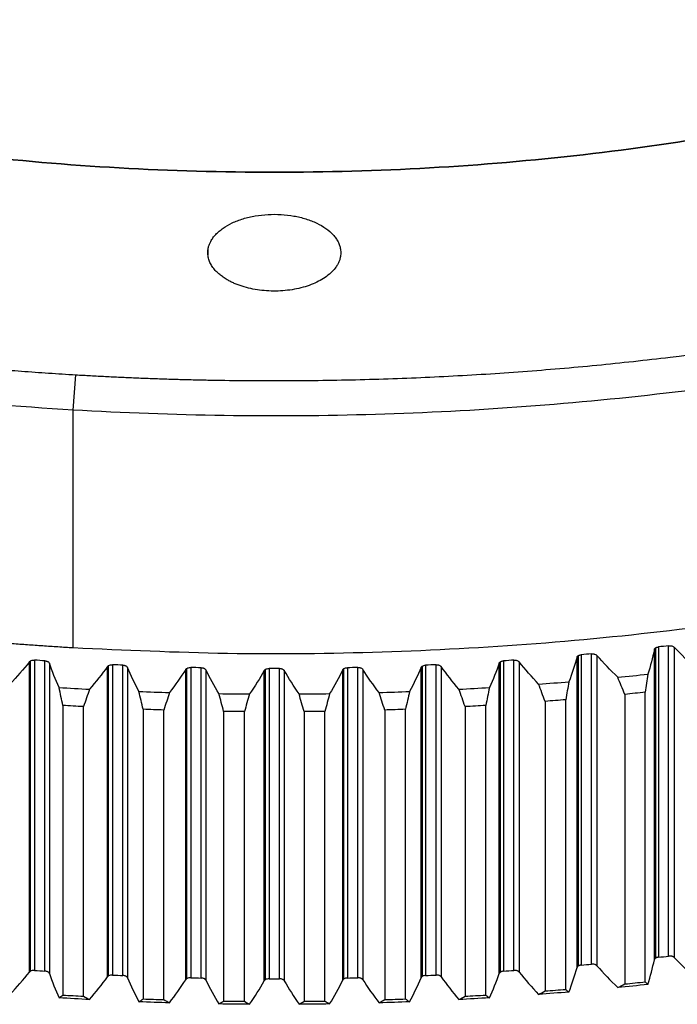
# Model space of a CAD drawing. Header units: millimetres. Extents: x 4624 to 7637, y -669 to 1387.
# Tile 63 of 84: x 7175 to 7227, y 71 to 148. Entities that reach past the tile are written whole.
import ezdxf

# ---------------------------------------------------------------- set-up
doc = ezdxf.new("R2010")
doc.units = ezdxf.units.MM

msp = doc.modelspace()

# ---------------------------------------------------------------- linework, layer by layer
at = {"color": 7, "linetype": 'Continuous', "lineweight": 25}
for p, q in [((7190.333, 129.808), (7190.333, 130.298)), ((7179.676, 117.567), (7179.881, 120.349)), ((7179.676, 98.787), (7179.676, 117.567)), ((7225.671, 74.304), (7225.671, 98.801)), ((7225.876, 98.864), (7225.876, 74.368)), ((7226.688, 74.461), (7226.688, 98.957)), ((7227.113, 98.842), (7227.113, 74.346)), ((7219.455, 73.557), (7219.455, 98.053)), ((7219.564, 73.684), (7219.564, 98.181)), ((7219.785, 98.246), (7219.785, 73.749)), ((7220.603, 73.824), (7220.603, 98.32)), ((7221.02, 98.196), (7221.02, 73.7)), ((7225.56, 74.168), (7225.56, 98.664)), ((7176.225, 73.192), (7176.225, 97.688)), ((7176.302, 73.26), (7176.302, 97.756)), ((7176.633, 97.822), (7176.633, 73.326)), ((7177.455, 73.269), (7177.455, 97.766)), ((7177.798, 97.581), (7177.798, 73.084)), ((7182.387, 72.823), (7182.387, 97.32)), ((7182.471, 72.899), (7182.471, 97.396)), ((7182.786, 97.463), (7182.786, 72.966)), ((7183.611, 72.929), (7183.611, 97.425)), ((7183.966, 97.248), (7183.966, 72.752)), ((7188.659, 72.679), (7188.659, 97.176)), ((7188.959, 97.243), (7188.959, 72.747)), ((7189.786, 72.728), (7189.786, 97.224)), ((7195.142, 97.163), (7195.142, 72.667)), ((7195.97, 72.667), (7195.97, 97.163)), ((7201.326, 97.224), (7201.326, 72.728)), ((7202.153, 72.747), (7202.153, 97.243)), ((7207.145, 72.752), (7207.145, 97.248)), ((7207.248, 72.862), (7207.248, 97.358)), ((7207.5, 97.425), (7207.5, 72.929)), ((7208.326, 72.966), (7208.326, 97.463)), ((7208.724, 97.32), (7208.724, 72.823)), ((7213.314, 73.084), (7213.314, 97.581)), ((7213.42, 73.203), (7213.42, 97.7)), ((7213.657, 97.766), (7213.657, 73.269)), ((7214.479, 73.326), (7214.479, 97.822)), ((7214.887, 97.688), (7214.887, 73.192)), ((7188.57, 72.595), (7188.57, 97.091)), ((7190.153, 97.055), (7190.153, 72.559)), ((7194.764, 72.507), (7194.764, 97.003)), ((7194.858, 72.6), (7194.858, 97.096)), ((7196.348, 97.003), (7196.348, 72.507)), ((7200.959, 72.559), (7200.959, 97.055)), ((7201.057, 72.66), (7201.057, 97.157)), ((7202.542, 97.091), (7202.542, 72.595)), ((7223.227, 95.123), (7223.227, 72.26)), ((7224.842, 72.427), (7224.842, 95.29)), ((7178.861, 94.247), (7178.861, 71.384)), ((7180.493, 71.291), (7180.493, 94.154)), ((7210.618, 94.154), (7210.618, 71.291)), ((7212.25, 71.384), (7212.25, 94.247)), ((7216.939, 94.567), (7216.939, 71.704)), ((7218.564, 71.834), (7218.564, 94.697)), ((7185.2, 93.94), (7185.2, 71.077)), ((7186.837, 71.021), (7186.837, 93.884)), ((7191.555, 93.777), (7191.555, 70.914)), ((7193.195, 70.896), (7193.195, 93.759)), ((7197.917, 93.759), (7197.917, 70.896)), ((7199.556, 70.914), (7199.556, 93.777)), ((7204.274, 93.884), (7204.274, 71.021)), ((7205.911, 71.077), (7205.911, 93.94))]:
    msp.add_line(p, q, dxfattribs=at)
for points, knots in [([(7211.231, 296.65), (7210.815, 296.674), (7209.982, 296.722), (7208.731, 296.787), (7207.48, 296.846), (7206.229, 296.9), (7204.976, 296.947), (7203.723, 296.989), (7202.469, 297.024), (7201.214, 297.054), (7199.959, 297.077), (7198.703, 297.095), (7197.446, 297.107), (7194.096, 297.123), (7188.652, 297.059), (7181.135, 296.757), (7173.651, 296.242), (7166.219, 295.516), (7158.857, 294.58), (7149.162, 293.056), (7137.305, 290.638), (7123.639, 286.948), (7110.667, 282.5), (7098.51, 277.341), (7087.29, 271.517), (7077.111, 265.088), (7068.074, 258.113), (7060.263, 250.661), (7053.757, 242.802), (7048.614, 234.614), (7044.889, 226.173), (7042.612, 217.563), (7041.812, 208.865), (7042.488, 200.164), (7044.642, 191.543), (7048.246, 183.085), (7053.272, 174.873), (7059.665, 166.983), (7067.37, 159.494), (7076.306, 152.476), (7086.394, 145.999), (7097.531, 140.122), (7109.613, 134.906), (7120.371, 131.148), (7129.327, 128.519), (7136.206, 126.739), (7143.228, 125.156), (7150.374, 123.774), (7157.628, 122.597), (7163.228, 121.857), (7167.103, 121.419), (7169.222, 121.197), (7171.346, 120.992), (7173.473, 120.805), (7175.605, 120.635), (7177.74, 120.481), (7179.167, 120.393), (7179.881, 120.349)], [0, 0, 0, 0, 0.0026045, 0.0052085, 0.0078122, 0.0104158, 0.0130193, 0.0156231, 0.0182273, 0.020832, 0.0234375, 0.0260438, 0.0286513, 0.0312599, 0.0468935, 0.0625168, 0.0781378, 0.0937737, 0.1094073, 0.1250306, 0.156278, 0.1875255, 0.218773, 0.2500204, 0.2812679, 0.3125153, 0.3437628, 0.3750102, 0.4062577, 0.4375052, 0.4687526, 0.5000001, 0.5312475, 0.562495, 0.5937425, 0.6249899, 0.6562374, 0.6874848, 0.7187323, 0.7499797, 0.7812272, 0.8124747, 0.8437221, 0.8749696, 0.8905906, 0.9062265, 0.92186, 0.9374833, 0.9531044, 0.9687402, 0.9732109, 0.9776784, 0.9821437, 0.9866077, 0.9910711, 0.9955349, 1, 1, 1, 1]), ([(7179.881, 120.349), (7180.272, 120.326), (7181.054, 120.281), (7182.228, 120.22), (7183.403, 120.163), (7184.578, 120.112), (7185.755, 120.066), (7186.932, 120.025), (7188.109, 119.989), (7189.288, 119.959), (7190.467, 119.934), (7193.218, 119.887), (7197.544, 119.871), (7203.438, 119.981), (7209.32, 120.221), (7215.183, 120.591), (7221.018, 121.091), (7228.745, 121.93), (7238.29, 123.299), (7249.492, 125.443), (7260.375, 128.078), (7270.877, 131.187), (7280.933, 134.753), (7290.486, 138.753), (7299.479, 143.165), (7307.859, 147.962), (7315.576, 153.117), (7322.586, 158.598), (7328.845, 164.374), (7334.319, 170.41), (7338.973, 176.671), (7342.783, 183.119), (7345.722, 189.717), (7347.777, 196.426), (7348.933, 203.206), (7349.185, 210.018), (7348.529, 216.82), (7346.972, 223.574), (7344.521, 230.238), (7341.191, 236.775), (7337.002, 243.144), (7332.816, 248.282), (7329.065, 252.271), (7326.054, 255.199), (7322.851, 258.058), (7319.461, 260.843), (7315.888, 263.551), (7312.886, 265.653), (7310.563, 267.194), (7308.987, 268.208), (7307.384, 269.206), (7305.757, 270.192), (7304.65, 270.836), (7304.097, 271.159)], [0, 0, 0, 0, 0.003125, 0.00625, 0.009374, 0.012499, 0.015623, 0.018749, 0.021874, 0.025, 0.028128, 0.031256, 0.046886, 0.06251, 0.078132, 0.093764, 0.109394, 0.125019, 0.156267, 0.187516, 0.218764, 0.250013, 0.281261, 0.312509, 0.343758, 0.375006, 0.406255, 0.437503, 0.468752, 0.5, 0.531249, 0.562497, 0.593745, 0.624994, 0.656242, 0.687491, 0.718739, 0.749988, 0.781236, 0.812485, 0.843733, 0.874982, 0.890603, 0.906236, 0.921865, 0.93749, 0.953112, 0.968744, 0.974999, 0.98125, 0.9875, 0.993749, 1, 1, 1, 1]), ([(7305.511, 270.342), (7311.143, 267.091), (7316.341, 263.59), (7325.748, 256.169), (7329.956, 252.249), (7337.285, 244.085), (7340.405, 239.84), (7345.483, 231.124), (7347.44, 226.653), (7350.147, 217.591), (7350.897, 213), (7351.169, 203.806), (7350.693, 199.203), (7348.525, 190.093), (7346.833, 185.586), (7342.275, 176.775), (7339.409, 172.471), (7332.569, 164.166), (7328.595, 160.166), (7319.634, 152.563), (7314.646, 148.961), (7303.775, 142.24), (7297.891, 139.121), (7285.366, 133.44), (7278.725, 130.878), (7264.841, 126.37), (7257.599, 124.425), (7242.683, 121.197), (7235.01, 119.914), (7219.415, 118.042), (7211.493, 117.453), (7195.585, 116.981), (7187.599, 117.098), (7179.676, 117.567)], [0, 0, 0, 0, 0.0625, 0.0625, 0.125, 0.125, 0.1875, 0.1875, 0.25, 0.25, 0.3125, 0.3125, 0.375, 0.375, 0.4375, 0.4375, 0.5, 0.5, 0.5625, 0.5625, 0.625, 0.625, 0.6875, 0.6875, 0.75, 0.75, 0.8125, 0.8125, 0.875, 0.875, 0.9375, 0.9375, 1, 1, 1, 1]), ([(7107.167, 157.474), (7107.431, 157.323), (7107.959, 157.02), (7108.759, 156.57), (7109.565, 156.125), (7110.378, 155.684), (7111.197, 155.248), (7112.023, 154.816), (7112.857, 154.387), (7113.696, 153.964), (7114.543, 153.544), (7115.396, 153.129), (7117.544, 152.102), (7121.063, 150.516), (7126.081, 148.476), (7131.267, 146.58), (7136.607, 144.834), (7142.09, 143.241), (7149.57, 141.327), (7159.212, 139.335), (7171.13, 137.611), (7183.284, 136.571), (7195.556, 136.223), (7207.828, 136.571), (7219.981, 137.611), (7231.9, 139.335), (7243.468, 141.724), (7254.575, 144.757), (7265.114, 148.403), (7274.982, 152.629), (7284.086, 157.392), (7292.337, 162.647), (7299.657, 168.345), (7305.973, 174.428), (7311.226, 180.84), (7315.366, 187.519), (7318.351, 194.399), (7320.154, 201.415), (7320.757, 208.5), (7320.154, 215.584), (7318.351, 222.6), (7315.366, 229.48), (7311.916, 235.046), (7308.6, 239.365), (7305.84, 242.529), (7302.815, 245.612), (7299.531, 248.606), (7295.997, 251.503), (7293.06, 253.676), (7290.876, 255.187), (7289.54, 256.081), (7288.179, 256.962), (7286.793, 257.83), (7285.384, 258.686), (7284.424, 259.245), (7283.944, 259.525)], [0, 0, 0, 0, 0.002843, 0.005685, 0.008527, 0.011368, 0.014209, 0.017049, 0.01989, 0.022731, 0.025573, 0.028416, 0.03126, 0.046886, 0.062517, 0.078143, 0.093774, 0.1094, 0.125031, 0.156278, 0.187526, 0.218773, 0.25002, 0.281268, 0.312515, 0.343763, 0.37501, 0.406258, 0.437505, 0.468753, 0.5, 0.531248, 0.562495, 0.593743, 0.62499, 0.656237, 0.687485, 0.718732, 0.74998, 0.781227, 0.812475, 0.843722, 0.87497, 0.890596, 0.906227, 0.921853, 0.937483, 0.95311, 0.96874, 0.973952, 0.979161, 0.984369, 0.989577, 0.994787, 1, 1, 1, 1]), ([(7283.944, 259.525), (7284.207, 259.373), (7284.731, 259.068), (7285.509, 258.607), (7286.28, 258.141), (7287.044, 257.672), (7287.8, 257.199), (7288.549, 256.722), (7289.291, 256.241), (7290.025, 255.756), (7290.752, 255.267), (7291.471, 254.775), (7293.25, 253.535), (7295.997, 251.503), (7299.531, 248.606), (7302.815, 245.613), (7305.84, 242.53), (7308.6, 239.365), (7311.915, 235.047), (7315.366, 229.48), (7318.351, 222.6), (7320.154, 215.584), (7320.757, 208.5), (7320.154, 201.415), (7318.351, 194.399), (7315.366, 187.519), (7311.226, 180.84), (7305.973, 174.428), (7299.657, 168.345), (7292.337, 162.647), (7284.086, 157.392), (7274.982, 152.629), (7265.114, 148.403), (7254.575, 144.757), (7243.468, 141.724), (7231.9, 139.335), (7219.981, 137.611), (7207.828, 136.571), (7195.556, 136.223), (7183.284, 136.571), (7171.13, 137.611), (7159.212, 139.335), (7149.57, 141.326), (7142.09, 143.24), (7136.608, 144.834), (7131.267, 146.58), (7126.082, 148.476), (7121.064, 150.516), (7117.3, 152.212), (7114.682, 153.472), (7113.134, 154.244), (7111.607, 155.029), (7110.104, 155.829), (7108.621, 156.643), (7107.652, 157.197), (7107.167, 157.474)], [0, 0, 0, 0, 0.0028432, 0.0056854, 0.0085269, 0.0113679, 0.0142086, 0.0170493, 0.0198901, 0.0227314, 0.0255733, 0.0284161, 0.0312599, 0.0468863, 0.0625168, 0.0781432, 0.0937737, 0.1094001, 0.1250306, 0.156278, 0.1875255, 0.218773, 0.2500204, 0.2812679, 0.3125153, 0.3437628, 0.3750103, 0.4062577, 0.4375052, 0.4687527, 0.5000001, 0.5312476, 0.562495, 0.5937425, 0.62499, 0.6562374, 0.6874849, 0.7187324, 0.7499798, 0.7812273, 0.8124747, 0.8437222, 0.8749697, 0.890596, 0.9062265, 0.9218529, 0.9374834, 0.9531098, 0.9687403, 0.973952, 0.9791611, 0.9843691, 0.9895773, 0.9947871, 1, 1, 1, 1]), ([(7350.955, 188.085), (7350.984, 187.375), (7351.108, 184.315), (7350.358, 178.909), (7348.689, 171.924), (7346.006, 165.039), (7342.414, 158.295), (7337.911, 151.735), (7332.532, 145.4), (7326.308, 139.327), (7319.278, 133.555), (7311.486, 128.12), (7302.978, 123.053), (7293.809, 118.388), (7284.033, 114.153), (7273.712, 110.374), (7262.909, 107.073), (7251.691, 104.272), (7240.127, 101.988), (7228.288, 100.235), (7216.247, 99.021), (7204.08, 98.367), (7191.854, 98.226), (7183.736, 98.6), (7179.676, 98.787)], [0, 0, 0, 0, 0.014197, 0.06114, 0.108083, 0.155026, 0.201969, 0.248912, 0.295855, 0.342798, 0.389741, 0.436684, 0.483627, 0.53057, 0.577513, 0.624456, 0.671399, 0.718342, 0.765285, 0.812228, 0.859171, 0.906114, 0.953057, 1, 1, 1, 1]), ([(7179.676, 117.567), (7170.871, 118.089), (7162.143, 119.046), (7145.095, 121.803), (7136.776, 123.602), (7120.787, 127.991), (7113.119, 130.58), (7098.655, 136.473), (7091.86, 139.777), (7085.601, 143.391)], [0, 0, 0, 0, 0.25, 0.25, 0.5, 0.5, 0.75, 0.75, 1, 1, 1, 1]), ([(7190.333, 130.298), (7190.341, 130.337), (7190.357, 130.416), (7190.39, 130.533), (7190.431, 130.65), (7190.48, 130.766), (7190.566, 130.937), (7190.706, 131.162), (7190.928, 131.43), (7191.195, 131.685), (7191.608, 132.003), (7192.221, 132.354), (7193.084, 132.684), (7194.043, 132.911), (7195.06, 133.025), (7196.095, 133.023), (7197.11, 132.903), (7198.066, 132.673), (7198.924, 132.338), (7199.654, 131.914), (7200.131, 131.498), (7200.422, 131.139), (7200.594, 130.858), (7200.717, 130.569), (7200.783, 130.307), (7200.807, 130.075), (7200.807, 129.877), (7200.788, 129.745), (7200.778, 129.679)], [0, 0, 0, 0, 0.01251, 0.025003, 0.0375, 0.05002, 0.062581, 0.093854, 0.125111, 0.156321, 0.187655, 0.250125, 0.312593, 0.375064, 0.437531, 0.500002, 0.56247, 0.62494, 0.687408, 0.749879, 0.812339, 0.843624, 0.874893, 0.906117, 0.937398, 0.958277, 0.979114, 1, 1, 1, 1]), ([(7191.844, 127.845), (7191.789, 127.877), (7191.681, 127.942), (7191.528, 128.043), (7191.382, 128.148), (7191.245, 128.257), (7191.052, 128.425), (7190.824, 128.66), (7190.599, 128.971), (7190.434, 129.294), (7190.344, 129.589), (7190.307, 129.85), (7190.302, 130.074), (7190.323, 130.223), (7190.333, 130.298)], [0, 0, 0, 0, 0.050055, 0.099989, 0.149903, 0.199894, 0.250062, 0.374863, 0.500017, 0.624818, 0.749972, 0.833313, 0.916503, 1, 1, 1, 1]), ([(7200.778, 129.679), (7200.77, 129.638), (7200.754, 129.557), (7200.72, 129.437), (7200.677, 129.318), (7200.627, 129.2), (7200.568, 129.083), (7200.5, 128.967), (7200.362, 128.758), (7200.115, 128.464), (7199.698, 128.111), (7199.201, 127.793), (7198.442, 127.429), (7197.338, 127.094), (7196.116, 126.952), (7195.13, 126.957), (7194.397, 127.022), (7193.687, 127.145), (7193.126, 127.295), (7192.702, 127.441), (7192.399, 127.563), (7192.111, 127.697), (7191.933, 127.796), (7191.844, 127.845)], [0, 0, 0, 0, 0.017934, 0.035802, 0.053631, 0.071452, 0.089293, 0.107183, 0.125151, 0.18761, 0.250208, 0.312667, 0.375264, 0.500008, 0.624751, 0.68721, 0.749808, 0.812267, 0.874865, 0.906201, 0.937398, 0.968612, 1, 1, 1, 1]), ([(7179.676, 98.787), (7179.276, 98.811), (7178.476, 98.86), (7177.276, 98.939), (7176.078, 99.024), (7174.881, 99.114), (7173.686, 99.209), (7172.492, 99.31), (7171.299, 99.416), (7170.108, 99.527), (7168.918, 99.644), (7167.729, 99.766), (7164.762, 100.084), (7160.037, 100.663), (7153.607, 101.618), (7147.252, 102.73), (7140.985, 103.998), (7134.818, 105.419), (7128.762, 106.991), (7122.827, 108.711), (7117.025, 110.575), (7111.365, 112.581), (7105.86, 114.724), (7100.517, 117.001), (7096.497, 118.872), (7093.693, 120.256), (7092.031, 121.099), (7090.39, 121.956), (7088.772, 122.827), (7087.172, 123.71), (7086.125, 124.31), (7085.601, 124.61)], [0, 0, 0, 0, 0.011368, 0.022733, 0.034097, 0.045458, 0.056819, 0.06818, 0.079542, 0.090904, 0.102269, 0.113636, 0.125007, 0.187498, 0.250005, 0.312496, 0.375003, 0.437494, 0.5, 0.562491, 0.624998, 0.687489, 0.749996, 0.812487, 0.874994, 0.895833, 0.916665, 0.937493, 0.958322, 0.979156, 1, 1, 1, 1]), ([(7225.558, 98.664), (7225.561, 98.677), (7225.567, 98.702), (7225.591, 98.738), (7225.625, 98.772), (7225.655, 98.791), (7225.671, 98.801)], [0, 0, 0, 0, 0.251973, 0.497449, 0.744231, 1, 1, 1, 1]), ([(7225.671, 98.801), (7225.685, 98.808), (7225.714, 98.824), (7225.764, 98.842), (7225.819, 98.856), (7225.857, 98.861), (7225.876, 98.864)], [0, 0, 0, 0, 0.252821, 0.5, 0.747179, 1, 1, 1, 1]), ([(7226.688, 98.957), (7226.709, 98.959), (7226.751, 98.963), (7226.813, 98.961), (7226.875, 98.954), (7226.954, 98.937), (7227.046, 98.904), (7227.092, 98.863), (7227.115, 98.843)], [0, 0, 0, 0, 0.12556, 0.2488, 0.372886, 0.500921, 0.750297, 1, 1, 1, 1]), ([(7219.454, 98.053), (7219.457, 98.065), (7219.465, 98.089), (7219.488, 98.122), (7219.521, 98.154), (7219.549, 98.171), (7219.564, 98.181)], [0, 0, 0, 0, 0.251304, 0.49713, 0.74442, 1, 1, 1, 1]), ([(7219.564, 98.181), (7219.58, 98.189), (7219.611, 98.205), (7219.665, 98.224), (7219.723, 98.238), (7219.764, 98.243), (7219.785, 98.246)], [0, 0, 0, 0, 0.253222, 0.5, 0.746778, 1, 1, 1, 1]), ([(7220.603, 98.32), (7220.624, 98.322), (7220.666, 98.325), (7220.728, 98.322), (7220.79, 98.313), (7220.867, 98.294), (7220.957, 98.259), (7221, 98.217), (7221.022, 98.196)], [0, 0, 0, 0, 0.12556, 0.2488, 0.372886, 0.500921, 0.750297, 1, 1, 1, 1]), ([(7176.223, 97.689), (7176.229, 97.697), (7176.242, 97.713), (7176.269, 97.736), (7176.291, 97.749), (7176.302, 97.756)], [0, 0, 0, 0, 0.326792, 0.658178, 1, 1, 1, 1]), ([(7177.455, 97.766), (7177.476, 97.764), (7177.517, 97.76), (7177.576, 97.747), (7177.631, 97.729), (7177.697, 97.699), (7177.767, 97.652), (7177.789, 97.604), (7177.799, 97.581)], [0, 0, 0, 0, 0.12556, 0.2488, 0.372886, 0.500921, 0.750297, 1, 1, 1, 1]), ([(7182.385, 97.32), (7182.392, 97.329), (7182.406, 97.348), (7182.434, 97.373), (7182.458, 97.388), (7182.471, 97.396)], [0, 0, 0, 0, 0.328283, 0.659297, 1, 1, 1, 1]), ([(7183.611, 97.425), (7183.632, 97.424), (7183.674, 97.421), (7183.733, 97.409), (7183.79, 97.393), (7183.858, 97.364), (7183.931, 97.318), (7183.956, 97.271), (7183.968, 97.248)], [0, 0, 0, 0, 0.12556, 0.2488, 0.372886, 0.500921, 0.750297, 1, 1, 1, 1]), ([(7188.568, 97.092), (7188.575, 97.102), (7188.589, 97.122), (7188.62, 97.151), (7188.646, 97.167), (7188.659, 97.176)], [0, 0, 0, 0, 0.329491, 0.660091, 1, 1, 1, 1]), ([(7189.786, 97.224), (7189.807, 97.223), (7189.849, 97.221), (7189.909, 97.211), (7189.967, 97.196), (7190.037, 97.169), (7190.113, 97.125), (7190.141, 97.079), (7190.155, 97.056)], [0, 0, 0, 0, 0.12556, 0.2488, 0.372886, 0.500921, 0.750297, 1, 1, 1, 1]), ([(7195.97, 97.163), (7195.991, 97.163), (7196.033, 97.162), (7196.094, 97.153), (7196.152, 97.139), (7196.224, 97.114), (7196.303, 97.071), (7196.334, 97.026), (7196.35, 97.003)], [0, 0, 0, 0, 0.12556, 0.2488, 0.372886, 0.500921, 0.750297, 1, 1, 1, 1]), ([(7202.153, 97.243), (7202.174, 97.243), (7202.216, 97.243), (7202.277, 97.236), (7202.337, 97.223), (7202.41, 97.199), (7202.492, 97.158), (7202.526, 97.114), (7202.543, 97.092)], [0, 0, 0, 0, 0.12556, 0.2488, 0.372886, 0.500921, 0.750297, 1, 1, 1, 1]), ([(7207.143, 97.248), (7207.148, 97.258), (7207.157, 97.279), (7207.18, 97.308), (7207.21, 97.334), (7207.235, 97.35), (7207.248, 97.358)], [0, 0, 0, 0, 0.2499, 0.496285, 0.744559, 1, 1, 1, 1]), ([(7208.326, 97.463), (7208.347, 97.463), (7208.389, 97.464), (7208.451, 97.458), (7208.511, 97.447), (7208.586, 97.425), (7208.67, 97.386), (7208.708, 97.342), (7208.726, 97.32)], [0, 0, 0, 0, 0.12556, 0.2488, 0.372886, 0.500921, 0.750297, 1, 1, 1, 1]), ([(7213.312, 97.581), (7213.316, 97.592), (7213.325, 97.614), (7213.348, 97.645), (7213.379, 97.674), (7213.406, 97.691), (7213.42, 97.7)], [0, 0, 0, 0, 0.250617, 0.496747, 0.744534, 1, 1, 1, 1]), ([(7213.42, 97.7), (7213.437, 97.708), (7213.47, 97.726), (7213.528, 97.745), (7213.59, 97.759), (7213.634, 97.764), (7213.657, 97.766)], [0, 0, 0, 0, 0.2536522, 0.5, 0.7463478, 1, 1, 1, 1]), ([(7214.479, 97.822), (7214.5, 97.823), (7214.542, 97.825), (7214.604, 97.82), (7214.665, 97.81), (7214.741, 97.79), (7214.828, 97.753), (7214.869, 97.71), (7214.889, 97.689)], [0, 0, 0, 0, 0.12556, 0.2488, 0.372886, 0.500921, 0.750297, 1, 1, 1, 1]), ([(7194.762, 97.003), (7194.767, 97.012), (7194.777, 97.029), (7194.799, 97.053), (7194.825, 97.076), (7194.847, 97.089), (7194.858, 97.096)], [0, 0, 0, 0, 0.248294, 0.495021, 0.744268, 1, 1, 1, 1]), ([(7200.957, 97.056), (7200.962, 97.065), (7200.971, 97.084), (7200.994, 97.11), (7201.022, 97.135), (7201.045, 97.149), (7201.057, 97.157)], [0, 0, 0, 0, 0.249133, 0.495721, 0.744478, 1, 1, 1, 1]), ([(7225.671, 74.304), (7225.655, 74.295), (7225.625, 74.276), (7225.591, 74.242), (7225.567, 74.206), (7225.561, 74.181), (7225.558, 74.168)], [0, 0, 0, 0, 0.255769, 0.502551, 0.748027, 1, 1, 1, 1]), ([(7225.876, 74.368), (7225.857, 74.365), (7225.819, 74.36), (7225.764, 74.346), (7225.714, 74.328), (7225.685, 74.312), (7225.671, 74.304)], [0, 0, 0, 0, 0.252821, 0.5, 0.747179, 1, 1, 1, 1]), ([(7227.115, 74.347), (7227.104, 74.357), (7227.083, 74.378), (7227.041, 74.404), (7226.992, 74.427), (7226.918, 74.451), (7226.815, 74.47), (7226.731, 74.464), (7226.688, 74.461)], [0, 0, 0, 0, 0.124456, 0.247063, 0.371245, 0.5003, 0.74849, 1, 1, 1, 1]), ([(7176.302, 73.26), (7176.285, 73.249), (7176.253, 73.229), (7176.233, 73.204), (7176.223, 73.192)], [0, 0, 0, 0, 0.5084943, 1, 1, 1, 1]), ([(7177.799, 73.085), (7177.795, 73.096), (7177.786, 73.12), (7177.76, 73.153), (7177.725, 73.183), (7177.668, 73.219), (7177.58, 73.255), (7177.497, 73.265), (7177.455, 73.269)], [0, 0, 0, 0, 0.124456, 0.247063, 0.371245, 0.5003, 0.74849, 1, 1, 1, 1]), ([(7213.42, 73.203), (7213.406, 73.195), (7213.379, 73.178), (7213.348, 73.149), (7213.325, 73.118), (7213.316, 73.096), (7213.312, 73.085)], [0, 0, 0, 0, 0.255466, 0.503253, 0.749383, 1, 1, 1, 1]), ([(7213.657, 73.269), (7213.634, 73.267), (7213.59, 73.263), (7213.528, 73.249), (7213.47, 73.23), (7213.437, 73.212), (7213.42, 73.203)], [0, 0, 0, 0, 0.253652, 0.5, 0.746348, 1, 1, 1, 1]), ([(7214.889, 73.192), (7214.88, 73.203), (7214.861, 73.225), (7214.823, 73.253), (7214.777, 73.278), (7214.707, 73.305), (7214.606, 73.328), (7214.522, 73.327), (7214.479, 73.326)], [0, 0, 0, 0, 0.124456, 0.247063, 0.371245, 0.5003, 0.74849, 1, 1, 1, 1]), ([(7219.564, 73.684), (7219.549, 73.675), (7219.521, 73.657), (7219.488, 73.626), (7219.465, 73.593), (7219.457, 73.569), (7219.454, 73.557)], [0, 0, 0, 0, 0.25558, 0.50287, 0.748696, 1, 1, 1, 1]), ([(7219.785, 73.749), (7219.764, 73.747), (7219.723, 73.742), (7219.665, 73.728), (7219.611, 73.709), (7219.58, 73.693), (7219.564, 73.684)], [0, 0, 0, 0, 0.253222, 0.5, 0.746778, 1, 1, 1, 1]), ([(7221.022, 73.7), (7221.012, 73.711), (7220.992, 73.732), (7220.952, 73.76), (7220.904, 73.783), (7220.832, 73.809), (7220.73, 73.83), (7220.645, 73.826), (7220.603, 73.824)], [0, 0, 0, 0, 0.124456, 0.247063, 0.371245, 0.5003, 0.74849, 1, 1, 1, 1]), ([(7182.471, 72.899), (7182.453, 72.888), (7182.417, 72.865), (7182.396, 72.838), (7182.385, 72.824)], [0, 0, 0, 0, 0.507025, 1, 1, 1, 1]), ([(7183.968, 72.752), (7183.963, 72.764), (7183.952, 72.787), (7183.924, 72.819), (7183.887, 72.849), (7183.827, 72.883), (7183.737, 72.917), (7183.653, 72.925), (7183.611, 72.929)], [0, 0, 0, 0, 0.124456, 0.247063, 0.371245, 0.5003, 0.74849, 1, 1, 1, 1]), ([(7188.659, 72.679), (7188.646, 72.671), (7188.62, 72.655), (7188.589, 72.626), (7188.575, 72.606), (7188.568, 72.595)], [0, 0, 0, 0, 0.339909, 0.670509, 1, 1, 1, 1]), ([(7190.155, 72.559), (7190.149, 72.571), (7190.136, 72.594), (7190.106, 72.625), (7190.067, 72.654), (7190.005, 72.687), (7189.912, 72.719), (7189.828, 72.725), (7189.786, 72.728)], [0, 0, 0, 0, 0.124456, 0.247063, 0.371245, 0.5003, 0.74849, 1, 1, 1, 1]), ([(7194.858, 72.6), (7194.844, 72.591), (7194.815, 72.573), (7194.782, 72.541), (7194.769, 72.518), (7194.762, 72.507)], [0, 0, 0, 0, 0.339355, 0.669498, 1, 1, 1, 1]), ([(7196.35, 72.507), (7196.343, 72.519), (7196.329, 72.541), (7196.297, 72.572), (7196.256, 72.6), (7196.192, 72.631), (7196.097, 72.661), (7196.012, 72.665), (7195.97, 72.667)], [0, 0, 0, 0, 0.124456, 0.247063, 0.371245, 0.5003, 0.74849, 1, 1, 1, 1]), ([(7201.057, 72.66), (7201.045, 72.653), (7201.022, 72.639), (7200.994, 72.614), (7200.971, 72.588), (7200.962, 72.569), (7200.957, 72.559)], [0, 0, 0, 0, 0.255522, 0.504279, 0.750867, 1, 1, 1, 1]), ([(7202.543, 72.595), (7202.536, 72.607), (7202.52, 72.629), (7202.486, 72.659), (7202.443, 72.686), (7202.377, 72.716), (7202.28, 72.744), (7202.195, 72.746), (7202.153, 72.747)], [0, 0, 0, 0, 0.124456, 0.247063, 0.371245, 0.5003, 0.74849, 1, 1, 1, 1]), ([(7207.248, 72.862), (7207.235, 72.854), (7207.21, 72.838), (7207.18, 72.811), (7207.157, 72.783), (7207.148, 72.762), (7207.143, 72.752)], [0, 0, 0, 0, 0.255441, 0.503715, 0.7501, 1, 1, 1, 1]), ([(7208.726, 72.824), (7208.718, 72.835), (7208.701, 72.857), (7208.664, 72.886), (7208.62, 72.912), (7208.552, 72.941), (7208.453, 72.966), (7208.368, 72.966), (7208.326, 72.966)], [0, 0, 0, 0, 0.124456, 0.247063, 0.371245, 0.5003, 0.74849, 1, 1, 1, 1])]:
    msp.add_open_spline(points, degree=3, knots=knots, dxfattribs=at)
for points in [[(7226.688, 98.957), (7226.418, 98.926), (7226.147, 98.895), (7225.876, 98.864)], [(7228.881, 97.155), (7228.262, 97.707), (7227.673, 98.27), (7227.113, 98.842)], [(7219.455, 98.053), (7219.274, 97.404), (7219.058, 96.758), (7218.809, 96.117)], [(7220.603, 98.32), (7220.331, 98.295), (7220.058, 98.27), (7219.785, 98.246)], [(7222.671, 96.47), (7222.091, 97.036), (7221.54, 97.611), (7221.02, 98.196)], [(7225.56, 98.664), (7225.422, 98.012), (7225.251, 97.361), (7225.045, 96.715)], [(7176.225, 97.688), (7175.745, 97.092), (7175.233, 96.505), (7174.692, 95.926)], [(7176.302, 97.756), (7176.388, 97.806), (7176.51, 97.83), (7176.633, 97.822)], [(7177.455, 97.766), (7177.181, 97.784), (7176.907, 97.803), (7176.633, 97.822)], [(7178.575, 95.661), (7178.283, 96.296), (7178.023, 96.936), (7177.798, 97.581)], [(7182.387, 97.32), (7181.948, 96.713), (7181.477, 96.115), (7180.976, 95.525)], [(7182.471, 97.396), (7182.553, 97.443), (7182.668, 97.468), (7182.786, 97.463)], [(7183.611, 97.425), (7183.336, 97.437), (7183.061, 97.45), (7182.786, 97.463)], [(7184.874, 95.347), (7184.538, 95.975), (7184.236, 96.609), (7183.966, 97.248)], [(7188.659, 97.176), (7188.738, 97.221), (7188.846, 97.246), (7188.959, 97.243)], [(7189.786, 97.224), (7189.51, 97.23), (7189.234, 97.236), (7188.959, 97.243)], [(7194.858, 97.096), (7194.933, 97.139), (7195.035, 97.164), (7195.142, 97.163)], [(7195.97, 97.163), (7195.694, 97.163), (7195.418, 97.163), (7195.142, 97.163)], [(7201.057, 97.157), (7201.128, 97.198), (7201.224, 97.222), (7201.326, 97.224)], [(7202.153, 97.243), (7201.877, 97.236), (7201.601, 97.23), (7201.326, 97.224)], [(7207.145, 97.248), (7206.876, 96.609), (7206.573, 95.975), (7206.238, 95.347)], [(7207.248, 97.358), (7207.315, 97.397), (7207.404, 97.421), (7207.5, 97.425)], [(7208.326, 97.463), (7208.051, 97.45), (7207.776, 97.437), (7207.5, 97.425)], [(7210.136, 95.525), (7209.634, 96.115), (7209.164, 96.713), (7208.724, 97.32)], [(7213.314, 97.581), (7213.088, 96.936), (7212.829, 96.296), (7212.536, 95.661)], [(7214.479, 97.822), (7214.205, 97.803), (7213.931, 97.784), (7213.657, 97.766)], [(7216.42, 95.926), (7215.878, 96.505), (7215.367, 97.092), (7214.887, 97.688)], [(7188.57, 97.091), (7188.173, 96.475), (7187.743, 95.866), (7187.282, 95.265)], [(7191.189, 95.177), (7190.811, 95.797), (7190.465, 96.423), (7190.153, 97.055)], [(7194.764, 97.003), (7194.409, 96.379), (7194.021, 95.76), (7193.601, 95.15)], [(7197.511, 95.15), (7197.091, 95.76), (7196.703, 96.379), (7196.348, 97.003)], [(7200.959, 97.055), (7200.646, 96.423), (7200.301, 95.797), (7199.922, 95.177)], [(7203.83, 95.265), (7203.369, 95.866), (7202.939, 96.475), (7202.542, 97.091)], [(7222.671, 96.47), (7223.464, 96.548), (7224.255, 96.63), (7225.045, 96.715)], [(7223.227, 95.123), (7223.039, 95.571), (7222.854, 96.02), (7222.671, 96.47)], [(7225.045, 96.715), (7224.981, 96.24), (7224.913, 95.764), (7224.841, 95.29)], [(7178.575, 95.661), (7179.375, 95.612), (7180.175, 95.567), (7180.976, 95.525)], [(7178.861, 94.247), (7178.763, 94.718), (7178.667, 95.189), (7178.575, 95.661)], [(7210.136, 95.525), (7210.937, 95.567), (7211.737, 95.612), (7212.536, 95.661)], [(7212.536, 95.661), (7212.444, 95.189), (7212.349, 94.718), (7212.25, 94.247)], [(7216.42, 95.926), (7217.217, 95.987), (7218.013, 96.05), (7218.809, 96.117)], [(7216.939, 94.567), (7216.763, 95.019), (7216.59, 95.472), (7216.42, 95.926)], [(7218.809, 96.117), (7218.73, 95.643), (7218.649, 95.17), (7218.564, 94.697)], [(7180.976, 95.525), (7180.818, 95.067), (7180.657, 94.61), (7180.493, 94.154)], [(7184.874, 95.347), (7185.676, 95.317), (7186.479, 95.289), (7187.282, 95.265)], [(7185.2, 93.94), (7185.088, 94.409), (7184.98, 94.878), (7184.874, 95.347)], [(7187.282, 95.265), (7187.137, 94.804), (7186.988, 94.344), (7186.837, 93.884)], [(7191.189, 95.177), (7191.993, 95.164), (7192.797, 95.155), (7193.601, 95.15)], [(7191.556, 93.777), (7191.43, 94.243), (7191.308, 94.71), (7191.189, 95.177)], [(7193.601, 95.15), (7193.468, 94.685), (7193.333, 94.222), (7193.195, 93.759)], [(7197.511, 95.15), (7198.315, 95.155), (7199.119, 95.164), (7199.922, 95.177)], [(7197.917, 93.759), (7197.778, 94.222), (7197.643, 94.685), (7197.511, 95.15)], [(7199.922, 95.177), (7199.804, 94.71), (7199.681, 94.243), (7199.556, 93.777)], [(7203.83, 95.265), (7204.633, 95.289), (7205.435, 95.317), (7206.238, 95.347)], [(7204.274, 93.884), (7204.123, 94.344), (7203.975, 94.804), (7203.83, 95.265)], [(7206.238, 95.347), (7206.132, 94.878), (7206.023, 94.409), (7205.911, 93.94)], [(7210.619, 94.154), (7210.455, 94.61), (7210.294, 95.067), (7210.136, 95.525)], [(7224.842, 95.29), (7224.304, 95.233), (7223.766, 95.177), (7223.227, 95.123)], [(7180.493, 94.154), (7179.949, 94.183), (7179.405, 94.214), (7178.861, 94.247)], [(7212.25, 94.247), (7211.707, 94.214), (7211.163, 94.183), (7210.618, 94.154)], [(7218.564, 94.697), (7218.023, 94.652), (7217.481, 94.609), (7216.939, 94.567)], [(7186.837, 93.884), (7186.292, 93.901), (7185.746, 93.92), (7185.2, 93.94)], [(7193.195, 93.759), (7192.648, 93.763), (7192.102, 93.77), (7191.555, 93.777)], [(7199.556, 93.777), (7199.01, 93.77), (7198.463, 93.763), (7197.917, 93.759)], [(7205.911, 93.94), (7205.366, 93.92), (7204.82, 93.901), (7204.274, 93.884)], [(7225.045, 72.219), (7225.251, 72.865), (7225.422, 73.515), (7225.56, 74.168)], [(7225.876, 74.368), (7226.147, 74.398), (7226.418, 74.429), (7226.688, 74.461)], [(7227.113, 74.346), (7227.673, 73.774), (7228.262, 73.211), (7228.881, 72.659)], [(7174.692, 71.43), (7175.233, 72.008), (7175.745, 72.596), (7176.225, 73.192)], [(7176.633, 73.326), (7176.512, 73.334), (7176.389, 73.31), (7176.302, 73.26)], [(7176.633, 73.326), (7176.907, 73.306), (7177.181, 73.288), (7177.455, 73.269)], [(7177.798, 73.084), (7178.023, 72.44), (7178.283, 71.8), (7178.575, 71.165)], [(7212.536, 71.165), (7212.829, 71.8), (7213.088, 72.44), (7213.314, 73.084)], [(7213.657, 73.269), (7213.931, 73.288), (7214.205, 73.306), (7214.479, 73.326)], [(7214.887, 73.192), (7215.367, 72.596), (7215.878, 72.008), (7216.42, 71.43)], [(7218.809, 71.621), (7219.058, 72.262), (7219.274, 72.908), (7219.455, 73.557)], [(7219.785, 73.749), (7220.058, 73.774), (7220.331, 73.799), (7220.603, 73.824)], [(7221.02, 73.7), (7221.54, 73.115), (7222.091, 72.539), (7222.671, 71.974)], [(7180.976, 71.028), (7181.477, 71.618), (7181.948, 72.217), (7182.387, 72.823)], [(7182.786, 72.966), (7182.67, 72.972), (7182.554, 72.948), (7182.471, 72.899)], [(7182.786, 72.966), (7183.061, 72.953), (7183.336, 72.941), (7183.611, 72.929)], [(7183.966, 72.752), (7184.236, 72.113), (7184.538, 71.479), (7184.874, 70.851)], [(7187.282, 70.769), (7187.743, 71.37), (7188.173, 71.979), (7188.57, 72.595)], [(7188.959, 72.747), (7188.848, 72.749), (7188.739, 72.725), (7188.659, 72.679)], [(7188.959, 72.747), (7189.234, 72.74), (7189.51, 72.734), (7189.786, 72.728)], [(7190.153, 72.559), (7190.465, 71.927), (7190.811, 71.301), (7191.189, 70.681)], [(7193.601, 70.653), (7194.021, 71.264), (7194.409, 71.882), (7194.764, 72.507)], [(7195.142, 72.667), (7195.036, 72.667), (7194.934, 72.643), (7194.858, 72.6)], [(7195.142, 72.667), (7195.418, 72.667), (7195.694, 72.667), (7195.97, 72.667)], [(7196.348, 72.507), (7196.703, 71.882), (7197.091, 71.264), (7197.511, 70.653)], [(7199.922, 70.681), (7200.301, 71.301), (7200.646, 71.927), (7200.959, 72.559)], [(7201.326, 72.728), (7201.225, 72.726), (7201.129, 72.702), (7201.057, 72.66)], [(7201.326, 72.728), (7201.601, 72.734), (7201.877, 72.74), (7202.153, 72.747)], [(7202.542, 72.595), (7202.939, 71.979), (7203.369, 71.37), (7203.83, 70.769)], [(7206.238, 70.851), (7206.573, 71.479), (7206.876, 72.113), (7207.145, 72.752)], [(7207.5, 72.929), (7207.406, 72.925), (7207.316, 72.901), (7207.248, 72.862)], [(7207.5, 72.929), (7207.776, 72.941), (7208.051, 72.953), (7208.326, 72.966)], [(7208.724, 72.823), (7209.164, 72.217), (7209.634, 71.618), (7210.136, 71.028)], [(7223.227, 72.26), (7223.766, 72.314), (7224.304, 72.369), (7224.842, 72.427)], [(7224.841, 72.427), (7224.913, 72.357), (7224.981, 72.288), (7225.045, 72.219)], [(7216.42, 71.43), (7216.59, 71.52), (7216.763, 71.612), (7216.939, 71.704)], [(7218.809, 71.621), (7218.013, 71.554), (7217.217, 71.49), (7216.42, 71.43)], [(7216.939, 71.704), (7217.481, 71.746), (7218.023, 71.789), (7218.564, 71.834)], [(7218.564, 71.834), (7218.649, 71.762), (7218.73, 71.691), (7218.809, 71.621)], [(7222.671, 71.974), (7222.854, 72.068), (7223.039, 72.164), (7223.227, 72.26)], [(7225.045, 72.219), (7224.255, 72.134), (7223.464, 72.052), (7222.671, 71.974)], [(7178.575, 71.165), (7178.667, 71.237), (7178.763, 71.31), (7178.861, 71.384)], [(7180.976, 71.028), (7180.175, 71.07), (7179.375, 71.116), (7178.575, 71.165)], [(7178.861, 71.384), (7179.405, 71.351), (7179.949, 71.32), (7180.493, 71.291)], [(7180.493, 71.291), (7180.657, 71.202), (7180.818, 71.115), (7180.976, 71.028)], [(7184.874, 70.851), (7184.98, 70.926), (7185.088, 71.001), (7185.2, 71.077)], [(7187.282, 70.769), (7186.479, 70.793), (7185.676, 70.82), (7184.874, 70.851)], [(7185.2, 71.077), (7185.746, 71.057), (7186.292, 71.038), (7186.837, 71.021)], [(7186.837, 71.021), (7186.988, 70.936), (7187.137, 70.852), (7187.282, 70.769)], [(7191.189, 70.681), (7191.308, 70.758), (7191.43, 70.836), (7191.556, 70.914)], [(7191.555, 70.914), (7192.102, 70.906), (7192.648, 70.9), (7193.195, 70.896)], [(7193.195, 70.896), (7193.333, 70.814), (7193.468, 70.733), (7193.601, 70.653)], [(7197.511, 70.653), (7197.643, 70.733), (7197.778, 70.814), (7197.917, 70.896)], [(7197.917, 70.896), (7198.463, 70.9), (7199.01, 70.906), (7199.556, 70.914)], [(7199.556, 70.914), (7199.681, 70.836), (7199.804, 70.758), (7199.922, 70.681)], [(7203.83, 70.769), (7203.975, 70.852), (7204.123, 70.936), (7204.274, 71.021)], [(7206.238, 70.851), (7205.435, 70.82), (7204.633, 70.793), (7203.83, 70.769)], [(7204.274, 71.021), (7204.82, 71.038), (7205.366, 71.057), (7205.911, 71.077)], [(7205.911, 71.077), (7206.023, 71.001), (7206.132, 70.926), (7206.238, 70.851)], [(7210.136, 71.028), (7210.294, 71.115), (7210.455, 71.202), (7210.619, 71.291)], [(7212.536, 71.165), (7211.737, 71.116), (7210.937, 71.07), (7210.136, 71.028)], [(7210.618, 71.291), (7211.163, 71.32), (7211.707, 71.351), (7212.25, 71.384)], [(7212.25, 71.384), (7212.349, 71.31), (7212.444, 71.237), (7212.536, 71.165)], [(7193.601, 70.653), (7192.797, 70.659), (7191.993, 70.668), (7191.189, 70.681)], [(7199.922, 70.681), (7199.119, 70.668), (7198.315, 70.659), (7197.511, 70.653)]]:
    msp.add_open_spline(points, degree=3, dxfattribs=at)

doc.saveas('drawing.dxf')
